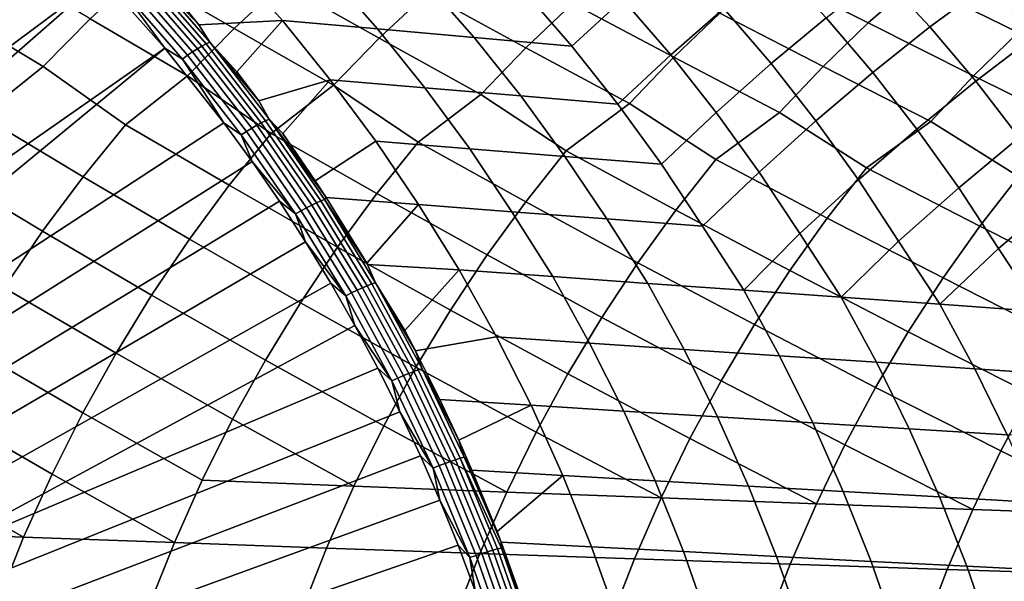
# Model space of a CAD drawing. Header units: metres. Extents: x -166 to 33, y -71 to 34.
# Tile 29 of 256: x -137.62 to -128.23, y 6.12 to 11.48. Entities that reach past the tile are written whole.
import ezdxf

# ---------------------------------------------------------------- set-up
doc = ezdxf.new("R2010")
doc.units = ezdxf.units.M
doc.layers.add('solid_12208131', color=7, linetype='CONTINUOUS')

msp = doc.modelspace()

# ---------------------------------------------------------------- linework, layer by layer
at = {"layer": 'solid_12208131'}
for points in [[(-138.136703, 13.132315, 195.548737), (-137.467331, 12.528174, 195.356644), (-140.936813, 9.29592, 194.675674), (-141.209839, 9.555974, 194.756546)], [(-136.832458, 11.887238, 195.173965), (-140.671432, 9.027385, 194.597061), (-140.936813, 9.29592, 194.675674), (-137.467331, 12.528174, 195.356644)], [(-135.573166, 11.399312, 226.051376), (-135.113266, 11.828404, 225.848358), (-135.995331, 12.332393, 224.484497), (-136.478195, 11.924388, 224.692535)], [(-129.522766, 11.452487, 230.329834), (-129.076492, 11.844799, 230.108398), (-130.018723, 12.311345, 228.787506), (-130.486099, 11.940359, 229.013443)], [(-134.187866, 11.307366, 227.196213), (-133.735077, 11.733068, 226.990692), (-134.637772, 12.233184, 225.637863), (-135.113266, 11.828404, 225.848358)], [(-128.860764, 12.288561, 207.411545), (-128.387451, 11.817787, 207.236465), (-128.935471, 11.414109, 205.836166), (-129.395462, 11.910636, 206.001678)], [(-128.093552, 11.361056, 231.411835), (-127.65448, 11.750355, 231.187515), (-128.616577, 12.21294, 229.879517), (-129.076492, 11.844799, 230.108398)], [(-132.78949, 11.216188, 228.326935), (-132.343796, 11.638546, 228.118835), (-133.266937, 12.134663, 226.777603), (-133.735077, 11.733068, 226.990692)], [(-132.342285, 12.186558, 202.20993), (-131.862915, 11.678754, 202.050644), (-132.351181, 11.23236, 200.608627), (-132.813583, 11.765659, 200.760696)], [(-127.832932, 12.191859, 208.633591), (-127.366364, 11.724768, 208.455963), (-127.933914, 11.325094, 207.068588), (-128.387451, 11.817787, 207.236465)], [(-131.37825, 11.125933, 229.442841), (-130.939606, 11.544994, 229.23204), (-131.882996, 12.037003, 227.903015), (-132.343796, 11.638546, 228.118835)], [(-131.372726, 12.095181, 203.488007), (-130.899826, 11.591092, 203.326767), (-131.406708, 11.149295, 201.896835), (-131.862915, 11.678754, 202.050644)], [(-137.395279, 11.035535, 225.086075), (-136.945221, 11.491864, 224.893204), (-137.829681, 12.020851, 223.523972), (-138.303802, 11.584862, 223.722458)], [(-135.922211, 11.206189, 195.061829), (-136.525314, 11.902466, 195.236115), (-136.483902, 11.929358, 195.27803), (-135.879364, 11.231446, 195.103317)], [(-135.879364, 11.231446, 195.103317), (-136.483902, 11.929358, 195.27803), (-136.446091, 11.951407, 195.325775), (-135.840378, 11.25215, 195.150711)], [(-135.840378, 11.25215, 195.150711), (-136.446091, 11.951407, 195.325775), (-136.412521, 11.968243, 195.378555), (-135.805893, 11.267952, 195.203217)], [(-136.412521, 11.968243, 195.378555), (-136.009155, 11.554765, 195.32402), (-135.908096, 11.434845, 195.293747)], [(-135.805893, 11.267952, 195.203217), (-136.412521, 11.968243, 195.378555), (-135.908096, 11.434845, 195.293747)], [(-135.59343, 12.020308, 196.811417), (-135.112427, 11.475872, 196.663712), (-135.908096, 11.434845, 195.293747), (-136.009155, 11.554765, 195.32402)], [(-135.59343, 12.020308, 196.811417), (-134.678589, 11.936589, 198.140732), (-134.203796, 11.395794, 197.99173), (-135.112427, 11.475872, 196.663712)], [(-134.678589, 11.936589, 198.140732), (-133.75206, 11.851655, 199.457275), (-133.283463, 11.314575, 199.306808), (-134.203796, 11.395794, 197.99173)], [(-129.954376, 11.03668, 230.543365), (-129.522766, 11.452487, 230.329834), (-130.486099, 11.940359, 229.013443), (-130.939606, 11.544994, 229.23204)], [(-130.390518, 12.003154, 204.752045), (-129.924072, 11.502826, 204.588745), (-130.449799, 11.065525, 203.171097), (-130.899826, 11.591092, 203.326767)], [(-136.832458, 11.887238, 195.173965), (-140.413956, 8.750611, 194.520798), (-140.671432, 9.027385, 194.597061)], [(-136.832458, 11.887238, 195.173965), (-136.233353, 11.210794, 195.000992), (-140.164612, 8.465855, 194.446945), (-140.413956, 8.750611, 194.520798)], [(-136.016373, 10.946613, 226.246475), (-135.573166, 11.399312, 226.051376), (-136.478195, 11.924388, 224.692535), (-136.945221, 11.491864, 224.893204)], [(-136.663986, 11.797597, 195.15181), (-136.233353, 11.210794, 195.000992), (-136.832458, 11.887238, 195.173965)], [(-136.066422, 11.107677, 194.979156), (-136.663986, 11.797597, 195.15181), (-136.616119, 11.836027, 195.17247), (-136.016525, 11.143781, 194.999222)], [(-136.016525, 11.143781, 194.999222), (-136.616119, 11.836027, 195.17247), (-136.569626, 11.871181, 195.200729), (-135.968185, 11.176804, 195.026932)], [(-135.968185, 11.176804, 195.026932), (-136.569626, 11.871181, 195.200729), (-136.525314, 11.902466, 195.236115), (-135.922211, 11.206189, 195.061829)], [(-133.75206, 11.851655, 199.457275), (-132.813583, 11.765659, 200.760696), (-132.351181, 11.23236, 200.608627), (-133.283463, 11.314575, 199.306808)], [(-129.395462, 11.910636, 206.001678), (-128.935471, 11.414109, 205.836166), (-129.480209, 10.981196, 204.431091), (-129.924072, 11.502826, 204.588745)], [(-128.518188, 10.948462, 231.628113), (-128.093552, 11.361056, 231.411835), (-129.076492, 11.844799, 230.108398), (-129.522766, 11.452487, 230.329834)], [(-136.066422, 11.107677, 194.979156), (-136.233353, 11.210794, 195.000992), (-136.663986, 11.797597, 195.15181)], [(-134.624207, 10.858259, 227.393661), (-134.187866, 11.307366, 227.196213), (-135.113266, 11.828404, 225.848358), (-135.573166, 11.399312, 226.051376)], [(-128.387451, 11.817787, 207.236465), (-127.933914, 11.325094, 207.068588), (-128.497772, 10.896454, 205.676376), (-128.935471, 11.414109, 205.836166)], [(-133.218994, 10.770626, 228.526886), (-132.78949, 11.216188, 228.326935), (-133.735077, 11.733068, 226.990692), (-134.187866, 11.307366, 227.196213)], [(-131.862915, 11.678754, 202.050644), (-131.406708, 11.149295, 201.896835), (-131.911758, 10.678227, 200.46373), (-132.351181, 11.23236, 200.608627)], [(-137.982513, 10.565763, 225.138916), (-137.395279, 11.035535, 225.086075), (-138.303802, 11.584862, 223.722458), (-138.760696, 11.124867, 223.913254)], [(-131.800934, 10.683865, 229.64534), (-131.37825, 11.125933, 229.442841), (-132.343796, 11.638546, 228.118835), (-132.78949, 11.216188, 228.326935)], [(-130.899826, 11.591092, 203.326767), (-130.449799, 11.065525, 203.171097), (-130.97316, 10.599172, 201.750259), (-131.406708, 11.149295, 201.896835)], [(-136.607361, 10.481153, 226.295517), (-136.016373, 10.946613, 226.246475), (-136.945221, 11.491864, 224.893204), (-137.395279, 11.035535, 225.086075)], [(-135.805893, 11.267952, 195.203217), (-135.908096, 11.434845, 195.293747), (-135.112427, 11.475872, 196.663712), (-135.546036, 10.98564, 195.185257)], [(-135.112427, 11.475872, 196.663712), (-134.655304, 10.910089, 196.523087), (-135.335373, 10.709068, 195.122055), (-135.546036, 10.98564, 195.185257)], [(-135.112427, 11.475872, 196.663712), (-134.203796, 11.395794, 197.99173), (-133.752579, 10.833824, 197.849808), (-134.655304, 10.910089, 196.523087)], [(-130.370316, 10.598064, 230.748489), (-129.954376, 11.03668, 230.543365), (-130.939606, 11.544994, 229.23204), (-131.37825, 11.125933, 229.442841)], [(-129.924072, 11.502826, 204.588745), (-129.480209, 10.981196, 204.431091), (-130.022125, 10.519463, 203.02272), (-130.449799, 11.065525, 203.171097)], [(-135.219086, 10.397048, 227.439285), (-134.624207, 10.858259, 227.393661), (-135.573166, 11.399312, 226.051376), (-136.016373, 10.946613, 226.246475)], [(-134.203796, 11.395794, 197.99173), (-133.283463, 11.314575, 199.306808), (-132.838135, 10.756491, 199.163467), (-133.752579, 10.833824, 197.849808)], [(-128.927399, 10.513255, 231.835892), (-128.518188, 10.948462, 231.628113), (-129.522766, 11.452487, 230.329834), (-129.954376, 11.03668, 230.543365)], [(-128.935471, 11.414109, 205.836166), (-128.497772, 10.896454, 205.676376), (-129.058411, 10.439239, 204.280777), (-129.480209, 10.981196, 204.431091)], [(-133.817902, 10.313591, 228.569473), (-133.218994, 10.770626, 228.526886), (-134.187866, 11.307366, 227.196213), (-134.624207, 10.858259, 227.393661)], [(-133.283463, 11.314575, 199.306808), (-132.351181, 11.23236, 200.608627), (-131.911758, 10.678227, 200.46373), (-132.838135, 10.756491, 199.163467)], [(-127.472519, 10.429466, 232.90715), (-127.069984, 10.86131, 232.696716), (-128.093552, 11.361056, 231.411835), (-128.518188, 10.948462, 231.628113)], [(-127.933914, 11.325094, 207.068588), (-127.502396, 10.811445, 206.906555), (-128.081848, 10.358637, 205.524033), (-128.497772, 10.896454, 205.676376)], [(-136.233353, 11.210794, 195.000992), (-139.92363, 8.173373, 194.375565), (-140.164612, 8.465855, 194.446945)], [(-136.233353, 11.210794, 195.000992), (-135.669678, 10.498746, 194.837753), (-139.691223, 7.873434, 194.306717), (-139.92363, 8.173373, 194.375565)], [(-136.066422, 11.107677, 194.979156), (-135.669678, 10.498746, 194.837753), (-136.233353, 11.210794, 195.000992)], [(-135.404953, 10.448731, 194.863693), (-135.968185, 11.176804, 195.026932), (-135.922211, 11.206189, 195.061829), (-135.357437, 10.476145, 194.898132)], [(-135.357437, 10.476145, 194.898132), (-135.922211, 11.206189, 195.061829), (-135.879364, 11.231446, 195.103317), (-135.313263, 10.499702, 194.93924)], [(-135.313263, 10.499702, 194.93924), (-135.879364, 11.231446, 195.103317), (-135.840378, 11.25215, 195.150711), (-135.273178, 10.51901, 194.986313)], [(-135.273178, 10.51901, 194.986313), (-135.840378, 11.25215, 195.150711), (-135.805893, 11.267952, 195.203217), (-135.237854, 10.533742, 195.038574)], [(-135.805893, 11.267952, 195.203217), (-135.546036, 10.98564, 195.185257), (-135.335373, 10.709068, 195.122055)], [(-135.237854, 10.533742, 195.038574), (-135.805893, 11.267952, 195.203217), (-135.335373, 10.709068, 195.122055)], [(-132.404037, 10.230927, 229.685287), (-131.800934, 10.683865, 229.64534), (-132.78949, 11.216188, 228.326935), (-133.218994, 10.770626, 228.526886)], [(-135.50679, 10.384236, 194.816986), (-136.066422, 11.107677, 194.979156), (-136.016525, 11.143781, 194.999222), (-135.455017, 10.417923, 194.836487)], [(-135.50679, 10.384236, 194.816986), (-135.669678, 10.498746, 194.837753), (-136.066422, 11.107677, 194.979156)], [(-135.455017, 10.417923, 194.836487), (-136.016525, 11.143781, 194.999222), (-135.968185, 11.176804, 195.026932), (-135.404953, 10.448731, 194.863693)], [(-131.406708, 11.149295, 201.896835), (-130.97316, 10.599172, 201.750259), (-131.495499, 10.104439, 200.32666), (-131.911758, 10.678227, 200.46373)], [(-130.977753, 10.149159, 230.786087), (-130.370316, 10.598064, 230.748489), (-131.37825, 11.125933, 229.442841), (-131.800934, 10.683865, 229.64534)], [(-137.013153, 9.983135, 226.47464), (-136.607361, 10.481153, 226.295517), (-137.395279, 11.035535, 225.086075), (-137.982513, 10.565763, 225.138916)], [(-130.449799, 11.065525, 203.171097), (-130.022125, 10.519463, 203.02272), (-130.562485, 10.029553, 201.611572), (-130.97316, 10.599172, 201.750259)], [(-129.539352, 10.068322, 231.871445), (-128.927399, 10.513255, 231.835892), (-129.954376, 11.03668, 230.543365), (-130.370316, 10.598064, 230.748489)], [(-135.618622, 9.902981, 227.620483), (-135.219086, 10.397048, 227.439285), (-136.016373, 10.946613, 226.246475), (-136.607361, 10.481153, 226.295517)], [(-135.237854, 10.533742, 195.038574), (-135.335373, 10.709068, 195.122055), (-134.655304, 10.910089, 196.523087), (-135.107452, 10.396022, 195.05365)], [(-134.655304, 10.910089, 196.523087), (-134.22229, 10.324164, 196.390182), (-134.798386, 9.946213, 194.960785), (-135.107452, 10.396022, 195.05365)], [(-134.655304, 10.910089, 196.523087), (-133.752579, 10.833824, 197.849808), (-133.32515, 10.251875, 197.715637), (-134.22229, 10.324164, 196.390182)], [(-129.480209, 10.981196, 204.431091), (-129.058411, 10.439239, 204.280777), (-129.61702, 9.954064, 202.882294), (-130.022125, 10.519463, 203.02272)], [(-128.497772, 10.896454, 205.676376), (-128.081848, 10.358637, 205.524033), (-128.658859, 9.878101, 204.138489), (-129.058411, 10.439239, 204.280777)], [(-128.089127, 9.988442, 232.940948), (-127.472519, 10.429466, 232.90715), (-128.518188, 10.948462, 231.628113), (-128.927399, 10.513255, 231.835892)], [(-134.211197, 9.823431, 228.752838), (-133.817902, 10.313591, 228.569473), (-134.624207, 10.858259, 227.393661), (-135.219086, 10.397048, 227.439285)], [(-133.752579, 10.833824, 197.849808), (-132.838135, 10.756491, 199.163467), (-132.416306, 10.17859, 199.027908), (-133.32515, 10.251875, 197.715637)], [(-132.791107, 9.744625, 229.870926), (-132.404037, 10.230927, 229.685287), (-133.218994, 10.770626, 228.526886), (-133.817902, 10.313591, 228.569473)], [(-132.838135, 10.756491, 199.163467), (-131.911758, 10.678227, 200.46373), (-131.495499, 10.104439, 200.32666), (-132.416306, 10.17859, 199.027908)], [(-131.358643, 9.666669, 230.974045), (-130.977753, 10.149159, 230.786087), (-131.800934, 10.683865, 229.64534), (-132.404037, 10.230927, 229.685287)], [(-137.399445, 9.464337, 226.644684), (-137.013153, 9.983135, 226.47464), (-137.982513, 10.565763, 225.138916), (-138.394531, 10.063756, 225.316116)], [(-134.745987, 9.754519, 194.83313), (-135.273178, 10.51901, 194.986313), (-135.237854, 10.533742, 195.038574), (-134.709885, 9.768155, 194.885162)], [(-135.237854, 10.533742, 195.038574), (-134.798386, 9.946213, 194.960785), (-134.693741, 9.78669, 194.929321)], [(-134.709885, 9.768155, 194.885162), (-135.237854, 10.533742, 195.038574), (-134.693741, 9.78669, 194.929321)], [(-135.237854, 10.533742, 195.038574), (-135.107452, 10.396022, 195.05365), (-134.798386, 9.946213, 194.960785)], [(-130.97316, 10.599172, 201.750259), (-130.562485, 10.029553, 201.611572), (-131.102875, 9.512182, 200.1978), (-131.495499, 10.104439, 200.32666)], [(-129.914078, 9.589596, 232.061768), (-129.539352, 10.068322, 231.871445), (-130.370316, 10.598064, 230.748489), (-130.977753, 10.149159, 230.786087)], [(-135.401062, 10.129097, 194.759811), (-139.467606, 7.56631, 194.240479), (-139.691223, 7.873434, 194.306717), (-135.669678, 10.498746, 194.837753)], [(-135.998978, 9.388309, 227.79248), (-135.618622, 9.902981, 227.620483), (-136.607361, 10.481153, 226.295517), (-137.013153, 9.983135, 226.47464)], [(-135.50679, 10.384236, 194.816986), (-135.401062, 10.129097, 194.759811), (-135.669678, 10.498746, 194.837753)], [(-134.933014, 9.660918, 194.684845), (-135.455017, 10.417923, 194.836487), (-135.404953, 10.448731, 194.863693), (-134.881363, 9.689447, 194.711578)], [(-134.881363, 9.689447, 194.711578), (-135.404953, 10.448731, 194.863693), (-135.357437, 10.476145, 194.898132), (-134.832443, 9.714831, 194.745605)], [(-134.832443, 9.714831, 194.745605), (-135.357437, 10.476145, 194.898132), (-135.313263, 10.499702, 194.93924), (-134.787064, 9.736644, 194.786362)], [(-134.787064, 9.736644, 194.786362), (-135.313263, 10.499702, 194.93924), (-135.273178, 10.51901, 194.986313), (-134.745987, 9.754519, 194.83313)], [(-130.022125, 10.519463, 203.02272), (-129.61702, 9.954064, 202.882294), (-130.175125, 9.441618, 201.481125), (-130.562485, 10.029553, 201.611572)], [(-129.058411, 10.439239, 204.280777), (-128.658859, 9.878101, 204.138489), (-129.234909, 9.370498, 202.750168), (-129.61702, 9.954064, 202.882294)], [(-128.457748, 9.513433, 233.133652), (-128.089127, 9.988442, 232.940948), (-128.927399, 10.513255, 231.835892), (-129.539352, 10.068322, 231.871445)], [(-134.585602, 9.312843, 228.926895), (-134.211197, 9.823431, 228.752838), (-135.219086, 10.397048, 227.439285), (-135.618622, 9.902981, 227.620483)], [(-134.986496, 9.629722, 194.665848), (-135.50679, 10.384236, 194.816986), (-135.455017, 10.417923, 194.836487), (-134.933014, 9.660918, 194.684845)], [(-134.986496, 9.629722, 194.665848), (-135.401062, 10.129097, 194.759811), (-135.50679, 10.384236, 194.816986)], [(-128.081848, 10.358637, 205.524033), (-127.687866, 9.801796, 205.379745), (-128.281982, 9.298945, 204.004562), (-128.658859, 9.878101, 204.138489)], [(-134.798386, 9.946213, 194.960785), (-134.22229, 10.324164, 196.390182), (-133.813858, 9.719313, 196.26535), (-134.693741, 9.78669, 194.929321)], [(-134.22229, 10.324164, 196.390182), (-133.32515, 10.251875, 197.715637), (-132.921997, 9.651153, 197.589584), (-133.813858, 9.719313, 196.26535)], [(-133.159592, 9.23807, 230.047119), (-132.791107, 9.744625, 229.870926), (-133.817902, 10.313591, 228.569473), (-134.211197, 9.823431, 228.752838)], [(-133.32515, 10.251875, 197.715637), (-132.416306, 10.17859, 199.027908), (-132.018417, 9.582068, 198.900497), (-132.921997, 9.651153, 197.589584)], [(-131.721237, 9.164098, 231.152451), (-131.358643, 9.666669, 230.974045), (-132.404037, 10.230927, 229.685287), (-132.791107, 9.744625, 229.870926)], [(-132.416306, 10.17859, 199.027908), (-131.495499, 10.104439, 200.32666), (-131.102875, 9.512182, 200.1978), (-132.018417, 9.582068, 198.900497)], [(-130.270813, 9.090961, 232.242386), (-129.914078, 9.589596, 232.061768), (-130.977753, 10.149159, 230.786087), (-131.358643, 9.666669, 230.974045)], [(-135.141357, 9.750397, 194.684372), (-139.252991, 7.252284, 194.17691), (-139.467606, 7.56631, 194.240479), (-135.401062, 10.129097, 194.759811)], [(-137.765472, 8.925886, 226.805344), (-137.399445, 9.464337, 226.644684), (-138.394531, 10.063756, 225.316116), (-138.786774, 9.540797, 225.484344)], [(-134.986496, 9.629722, 194.665848), (-135.141357, 9.750397, 194.684372), (-135.401062, 10.129097, 194.759811)], [(-128.80867, 9.018686, 233.316544), (-128.457748, 9.513433, 233.133652), (-129.539352, 10.068322, 231.871445), (-129.914078, 9.589596, 232.061768)], [(-136.359375, 8.85415, 227.954956), (-135.998978, 9.388309, 227.79248), (-137.013153, 9.983135, 226.47464), (-137.399445, 9.464337, 226.644684)], [(-130.562485, 10.029553, 201.611572), (-130.175125, 9.441618, 201.481125), (-130.710175, 8.9009, 200.111435), (-131.102875, 9.512182, 200.1978)], [(-127.335091, 8.947297, 234.374481), (-126.989944, 9.438207, 234.189316), (-128.089127, 9.988442, 232.940948), (-128.457748, 9.513433, 233.133652)], [(-134.940369, 8.782932, 229.091309), (-134.585602, 9.312843, 228.926895), (-135.618622, 9.902981, 227.620483), (-135.998978, 9.388309, 227.79248)], [(-129.61702, 9.954064, 202.882294), (-129.234909, 9.370498, 202.750168), (-129.780853, 8.834343, 201.401306), (-130.175125, 9.441618, 201.481125)], [(-128.658859, 9.878101, 204.138489), (-128.281982, 9.298945, 204.004562), (-128.838898, 8.767275, 202.676605), (-129.234909, 9.370498, 202.750168)], [(-134.709885, 9.768155, 194.885162), (-134.693741, 9.78669, 194.929321), (-134.306015, 9.159685, 194.812683)], [(-133.813858, 9.719313, 196.26535), (-134.306015, 9.159685, 194.812683), (-134.693741, 9.78669, 194.929321)], [(-133.508743, 8.712359, 230.213562), (-133.159592, 9.23807, 230.047119), (-134.211197, 9.823431, 228.752838), (-134.585602, 9.312843, 228.926895)], [(-127.687866, 9.801796, 205.379745), (-127.316231, 9.227082, 205.243927), (-127.884064, 8.699813, 203.936951), (-128.281982, 9.298945, 204.004562)], [(-134.891098, 9.363224, 194.611603), (-139.047562, 6.931639, 194.116058), (-139.252991, 7.252284, 194.17691), (-135.141357, 9.750397, 194.684372)], [(-134.986496, 9.629722, 194.665848), (-134.891098, 9.363224, 194.611603), (-135.141357, 9.750397, 194.684372)], [(-134.451706, 8.875284, 194.544785), (-134.933014, 9.660918, 194.684845), (-134.881363, 9.689447, 194.711578), (-134.398621, 8.901467, 194.571091)], [(-134.398621, 8.901467, 194.571091), (-134.881363, 9.689447, 194.711578), (-134.832443, 9.714831, 194.745605), (-134.348419, 8.924762, 194.604736)], [(-134.348419, 8.924762, 194.604736), (-134.832443, 9.714831, 194.745605), (-134.787064, 9.736644, 194.786362), (-134.301926, 8.944778, 194.645157)], [(-134.301926, 8.944778, 194.645157), (-134.787064, 9.736644, 194.786362), (-134.745987, 9.754519, 194.83313), (-134.259933, 8.96118, 194.691666)], [(-134.259933, 8.96118, 194.691666), (-134.745987, 9.754519, 194.83313), (-134.709885, 9.768155, 194.885162), (-134.223145, 8.973691, 194.743484)], [(-134.709885, 9.768155, 194.885162), (-134.306015, 9.159685, 194.812683), (-134.299545, 9.148705, 194.810745)], [(-134.223145, 8.973691, 194.743484), (-134.709885, 9.768155, 194.885162), (-134.299545, 9.148705, 194.810745)], [(-133.813858, 9.719313, 196.26535), (-133.424774, 9.096329, 196.157532), (-134.299545, 9.148705, 194.810745), (-134.306015, 9.159685, 194.812683)], [(-133.813858, 9.719313, 196.26535), (-132.921997, 9.651153, 197.589584), (-132.531876, 9.032009, 197.489212), (-133.424774, 9.096329, 196.157532)], [(-132.064789, 8.642535, 231.320953), (-131.721237, 9.164098, 231.152451), (-132.791107, 9.744625, 229.870926), (-133.159592, 9.23807, 230.047119)], [(-134.506775, 8.846652, 194.526245), (-134.986496, 9.629722, 194.665848), (-134.933014, 9.660918, 194.684845), (-134.451706, 8.875284, 194.544785)], [(-134.506775, 8.846652, 194.526245), (-134.891098, 9.363224, 194.611603), (-134.986496, 9.629722, 194.665848)], [(-132.921997, 9.651153, 197.589584), (-132.018417, 9.582068, 198.900497), (-131.62709, 8.966827, 198.807281), (-132.531876, 9.032009, 197.489212)], [(-132.018417, 9.582068, 198.900497), (-131.102875, 9.512182, 200.1978), (-130.710175, 8.9009, 200.111435), (-131.62709, 8.966827, 198.807281)], [(-130.608826, 8.573499, 232.41301), (-130.270813, 9.090961, 232.242386), (-131.358643, 9.666669, 230.974045), (-131.721237, 9.164098, 231.152451)], [(-129.141159, 8.505273, 233.489288), (-128.80867, 9.018686, 233.316544), (-129.914078, 9.589596, 232.061768), (-130.270813, 9.090961, 232.242386)], [(-127.662117, 8.437882, 234.549393), (-127.335091, 8.947297, 234.374481), (-128.457748, 9.513433, 233.133652), (-128.80867, 9.018686, 233.316544)], [(-136.699036, 8.301627, 228.10762), (-136.359375, 8.85415, 227.954956), (-137.399445, 9.464337, 226.644684), (-137.765472, 8.925886, 226.805344)], [(-130.175125, 9.441618, 201.481125), (-129.780853, 8.834343, 201.401306), (-130.710175, 8.9009, 200.111435)], [(-134.891098, 9.363224, 194.611603), (-134.650681, 8.968111, 194.541626), (-138.851517, 6.604671, 194.057983), (-139.047562, 6.931639, 194.116058)], [(-135.274734, 8.234816, 229.245758), (-134.940369, 8.782932, 229.091309), (-135.998978, 9.388309, 227.79248), (-136.359375, 8.85415, 227.954956)], [(-133.83783, 8.168599, 230.369904), (-133.508743, 8.712359, 230.213562), (-134.585602, 9.312843, 228.926895), (-134.940369, 8.782932, 229.091309)], [(-134.506775, 8.846652, 194.526245), (-134.650681, 8.968111, 194.541626), (-134.891098, 9.363224, 194.611603)], [(-129.234909, 9.370498, 202.750168), (-128.838898, 8.767275, 202.676605), (-129.780853, 8.834343, 201.401306)], [(-132.388611, 8.10308, 231.479248), (-132.064789, 8.642535, 231.320953), (-133.159592, 9.23807, 230.047119), (-133.508743, 8.712359, 230.213562)], [(-128.281982, 9.298945, 204.004562), (-127.884064, 8.699813, 203.936951), (-128.838898, 8.767275, 202.676605)], [(-134.223145, 8.973691, 194.743484), (-134.299545, 9.148705, 194.810745), (-133.424774, 9.096329, 196.157532), (-133.944916, 8.51637, 194.703979)], [(-130.927399, 8.038298, 232.573273), (-130.608826, 8.573499, 232.41301), (-131.721237, 9.164098, 231.152451), (-132.064789, 8.642535, 231.320953)], [(-133.424774, 9.096329, 196.157532), (-133.069107, 8.457401, 196.046616), (-133.84256, 8.321702, 194.673141), (-133.944916, 8.51637, 194.703979)], [(-133.424774, 9.096329, 196.157532), (-132.531876, 9.032009, 197.489212), (-132.180862, 8.397522, 197.377182), (-133.069107, 8.457401, 196.046616)], [(-132.531876, 9.032009, 197.489212), (-131.62709, 8.966827, 198.807281), (-131.280731, 8.336849, 198.694061), (-132.180862, 8.397522, 197.377182)], [(-129.454529, 7.974275, 233.651566), (-129.141159, 8.505273, 233.489288), (-130.270813, 9.090961, 232.242386), (-130.608826, 8.573499, 232.41301)], [(-127.970329, 7.911032, 234.713699), (-127.662117, 8.437882, 234.549393), (-128.80867, 9.018686, 233.316544), (-129.141159, 8.505273, 233.489288)], [(-134.650681, 8.968111, 194.541626), (-134.420593, 8.565834, 194.474625), (-138.665039, 6.271676, 194.002747), (-138.851517, 6.604671, 194.057983)], [(-137.016174, 7.731833, 228.250977), (-136.699036, 8.301627, 228.10762), (-137.765472, 8.925886, 226.805344), (-138.110443, 8.368917, 226.956314)], [(-134.506775, 8.846652, 194.526245), (-134.420593, 8.565834, 194.474625), (-134.650681, 8.968111, 194.541626)], [(-133.957947, 8.08726, 194.442657), (-134.398621, 8.901467, 194.571091), (-134.348419, 8.924762, 194.604736), (-133.90657, 8.108399, 194.475952)], [(-133.90657, 8.108399, 194.475952), (-134.348419, 8.924762, 194.604736), (-134.301926, 8.944778, 194.645157), (-133.85907, 8.126561, 194.516083)], [(-133.85907, 8.126561, 194.516083), (-134.301926, 8.944778, 194.645157), (-134.259933, 8.96118, 194.691666), (-133.816254, 8.141442, 194.562332)], [(-133.816254, 8.141442, 194.562332), (-134.259933, 8.96118, 194.691666), (-134.223145, 8.973691, 194.743484), (-133.778824, 8.152791, 194.613968)], [(-134.223145, 8.973691, 194.743484), (-133.944916, 8.51637, 194.703979), (-133.84256, 8.321702, 194.673141)], [(-133.778824, 8.152791, 194.613968), (-134.223145, 8.973691, 194.743484), (-133.84256, 8.321702, 194.673141)], [(-131.62709, 8.966827, 198.807281), (-130.710175, 8.9009, 200.111435), (-130.368454, 8.275495, 199.996887), (-131.280731, 8.336849, 198.694061)], [(-135.586899, 7.669575, 229.390778), (-135.274734, 8.234816, 229.245758), (-136.359375, 8.85415, 227.954956), (-136.699036, 8.301627, 228.10762)], [(-134.068848, 8.037515, 194.398636), (-134.506775, 8.846652, 194.526245), (-134.451706, 8.875284, 194.544785), (-134.012344, 8.063499, 194.416733)], [(-134.068848, 8.037515, 194.398636), (-134.420593, 8.565834, 194.474625), (-134.506775, 8.846652, 194.526245)], [(-134.012344, 8.063499, 194.416733), (-134.451706, 8.875284, 194.544785), (-134.398621, 8.901467, 194.571091), (-133.957947, 8.08726, 194.442657)], [(-130.710175, 8.9009, 200.111435), (-129.780853, 8.834343, 201.401306), (-129.443771, 8.213565, 201.28537), (-130.368454, 8.275495, 199.996887)], [(-129.780853, 8.834343, 201.401306), (-128.838898, 8.767275, 202.676605), (-128.506439, 8.151169, 202.559158), (-129.443771, 8.213565, 201.28537)], [(-134.14502, 7.607862, 230.516663), (-133.83783, 8.168599, 230.369904), (-134.940369, 8.782932, 229.091309), (-135.274734, 8.234816, 229.245758)], [(-128.838898, 8.767275, 202.676605), (-127.884064, 8.699813, 203.936951), (-127.556229, 8.088416, 203.817902), (-128.506439, 8.151169, 202.559158)], [(-132.690872, 7.546795, 231.627792), (-132.388611, 8.10308, 231.479248), (-133.508743, 8.712359, 230.213562), (-133.83783, 8.168599, 230.369904)], [(-131.224762, 7.486413, 232.723663), (-130.927399, 8.038298, 232.573273), (-132.064789, 8.642535, 231.320953), (-132.388611, 8.10308, 231.479248)], [(-134.420593, 8.565834, 194.474625), (-134.201202, 8.156973, 194.41069), (-138.665039, 6.271676, 194.002747)], [(-134.068848, 8.037515, 194.398636), (-134.201202, 8.156973, 194.41069), (-134.420593, 8.565834, 194.474625)], [(-129.747025, 7.426736, 233.803818), (-129.454529, 7.974275, 233.651566), (-130.608826, 8.573499, 232.41301), (-130.927399, 8.038298, 232.573273)], [(-133.84256, 8.321702, 194.673141), (-133.069107, 8.457401, 196.046616), (-132.7397, 7.803128, 195.944412), (-133.610703, 7.85731, 194.603256)], [(-133.069107, 8.457401, 196.046616), (-132.180862, 8.397522, 197.377182), (-131.855759, 7.747813, 197.273926), (-132.7397, 7.803128, 195.944412)], [(-128.25798, 7.367786, 234.867813), (-127.970329, 7.911032, 234.713699), (-129.141159, 8.505273, 233.489288), (-129.454529, 7.974275, 233.651566)], [(-137.310013, 7.145923, 228.384689), (-137.016174, 7.731833, 228.250977), (-138.110443, 8.368917, 226.956314), (-138.432541, 7.794529, 227.098114)], [(-132.180862, 8.397522, 197.377182), (-131.280731, 8.336849, 198.694061), (-130.959915, 7.691777, 198.589661), (-131.855759, 7.747813, 197.273926)], [(-135.876129, 7.088355, 229.526001), (-135.586899, 7.669575, 229.390778), (-136.699036, 8.301627, 228.10762), (-137.016174, 7.731833, 228.250977)], [(-133.778824, 8.152791, 194.613968), (-133.84256, 8.321702, 194.673141), (-133.610703, 7.85731, 194.603256)], [(-131.280731, 8.336849, 198.694061), (-130.368454, 8.275495, 199.996887), (-130.051941, 7.635118, 199.891251), (-130.959915, 7.691777, 198.589661)], [(-130.368454, 8.275495, 199.996887), (-129.443771, 8.213565, 201.28537), (-129.131561, 7.577939, 201.178406), (-130.051941, 7.635118, 199.891251)], [(-134.429657, 7.031286, 230.653473), (-134.14502, 7.607862, 230.516663), (-135.274734, 8.234816, 229.245758), (-135.586899, 7.669575, 229.390778)], [(-129.443771, 8.213565, 201.28537), (-128.506439, 8.151169, 202.559158), (-128.198502, 7.520338, 202.450775), (-129.131561, 7.577939, 201.178406)], [(-133.992828, 7.742135, 194.349915), (-138.488281, 5.932958, 193.950394), (-138.665039, 6.271676, 194.002747), (-134.201202, 8.156973, 194.41069)], [(-134.068848, 8.037515, 194.398636), (-133.992828, 7.742135, 194.349915), (-134.201202, 8.156973, 194.41069)], [(-132.970901, 6.974808, 231.766266), (-132.690872, 7.546795, 231.627792), (-133.83783, 8.168599, 230.369904), (-134.14502, 7.607862, 230.516663)], [(-133.616257, 7.227966, 194.301102), (-134.012344, 8.063499, 194.416733), (-133.957947, 8.08726, 194.442657), (-133.560669, 7.249221, 194.32666)], [(-133.560669, 7.249221, 194.32666), (-133.957947, 8.08726, 194.442657), (-133.90657, 8.108399, 194.475952), (-133.508224, 7.268128, 194.35965)], [(-133.508224, 7.268128, 194.35965), (-133.90657, 8.108399, 194.475952), (-133.85907, 8.126561, 194.516083), (-133.459808, 7.28437, 194.39949)], [(-133.459808, 7.28437, 194.39949), (-133.85907, 8.126561, 194.516083), (-133.816254, 8.141442, 194.562332), (-133.416245, 7.297675, 194.445541)], [(-133.416245, 7.297675, 194.445541), (-133.816254, 8.141442, 194.562332), (-133.778824, 8.152791, 194.613968), (-133.378235, 7.307818, 194.496994)], [(-133.778824, 8.152791, 194.613968), (-133.610703, 7.85731, 194.603256), (-133.430252, 7.470175, 194.548828)], [(-133.378235, 7.307818, 194.496994), (-133.778824, 8.152791, 194.613968), (-133.430252, 7.470175, 194.548828)], [(-131.500229, 6.918962, 232.863815), (-131.224762, 7.486413, 232.723663), (-132.388611, 8.10308, 231.479248), (-132.690872, 7.546795, 231.627792)], [(-128.506439, 8.151169, 202.559158), (-127.556229, 8.088416, 203.817902), (-127.252571, 7.462416, 203.708023), (-128.198502, 7.520338, 202.450775)], [(-133.674057, 7.20472, 194.283371), (-134.068848, 8.037515, 194.398636), (-134.012344, 8.063499, 194.416733), (-133.616257, 7.227966, 194.301102)], [(-133.674057, 7.20472, 194.283371), (-133.992828, 7.742135, 194.349915), (-134.068848, 8.037515, 194.398636)], [(-130.01796, 6.863768, 233.945663), (-129.747025, 7.426736, 233.803818), (-130.927399, 8.038298, 232.573273), (-131.224762, 7.486413, 232.723663)], [(-128.524429, 6.809244, 235.011383), (-128.25798, 7.367786, 234.867813), (-129.454529, 7.974275, 233.651566), (-129.747025, 7.426736, 233.803818)], [(-127.019958, 6.755409, 236.060516), (-126.757973, 7.309583, 235.915207), (-127.970329, 7.911032, 234.713699), (-128.25798, 7.367786, 234.867813)], [(-133.610703, 7.85731, 194.603256), (-132.7397, 7.803128, 195.944412), (-133.430252, 7.470175, 194.548828)], [(-133.430252, 7.470175, 194.548828), (-132.7397, 7.803128, 195.944412), (-132.437088, 7.134682, 195.851166), (-133.304306, 7.184421, 194.510788)], [(-132.7397, 7.803128, 195.944412), (-131.855759, 7.747813, 197.273926), (-131.557098, 7.08405, 197.179703), (-132.437088, 7.134682, 195.851166)], [(-137.580856, 6.545099, 228.507599), (-137.310013, 7.145923, 228.384689), (-138.432541, 7.794529, 227.098114), (-138.731003, 7.203889, 227.230392)], [(-133.795868, 7.322149, 194.292404), (-138.321411, 5.588827, 193.900955), (-138.488281, 5.932958, 193.950394), (-133.992828, 7.742135, 194.349915)], [(-136.142715, 6.492349, 229.650314), (-135.876129, 7.088355, 229.526001), (-137.016174, 7.731833, 228.250977), (-137.310013, 7.145923, 228.384689)], [(-133.674057, 7.20472, 194.283371), (-133.795868, 7.322149, 194.292404), (-133.992828, 7.742135, 194.349915)], [(-131.855759, 7.747813, 197.273926), (-130.959915, 7.691777, 198.589661), (-130.665222, 7.032765, 198.494339), (-131.557098, 7.08405, 197.179703)], [(-135.876129, 7.088355, 229.526001), (-134.429657, 7.031286, 230.653473), (-135.586899, 7.669575, 229.390778)], [(-130.959915, 7.691777, 198.589661), (-130.051941, 7.635118, 199.891251), (-129.761185, 6.980919, 199.794785), (-130.665222, 7.032765, 198.494339)], [(-130.051941, 7.635118, 199.891251), (-129.131561, 7.577939, 201.178406), (-128.844727, 6.928604, 201.080688), (-129.761185, 6.980919, 199.794785)], [(-134.429657, 7.031286, 230.653473), (-132.970901, 6.974808, 231.766266), (-134.14502, 7.607862, 230.516663)], [(-132.970901, 6.974808, 231.766266), (-131.500229, 6.918962, 232.863815), (-132.690872, 7.546795, 231.627792)], [(-129.131561, 7.577939, 201.178406), (-128.198502, 7.520338, 202.450775), (-127.915604, 6.87591, 202.35173), (-128.844727, 6.928604, 201.080688)], [(-133.378235, 7.307818, 194.496994), (-133.430252, 7.470175, 194.548828), (-133.304306, 7.184421, 194.510788)], [(-131.500229, 6.918962, 232.863815), (-130.01796, 6.863768, 233.945663), (-131.224762, 7.486413, 232.723663)], [(-130.01796, 6.863768, 233.945663), (-128.524429, 6.809244, 235.011383), (-129.747025, 7.426736, 233.803818)], [(-128.524429, 6.809244, 235.011383), (-127.019958, 6.755409, 236.060516), (-128.25798, 7.367786, 234.867813)], [(-133.610382, 6.897171, 194.238174), (-138.164581, 5.239596, 193.854507), (-138.321411, 5.588827, 193.900955), (-133.795868, 7.322149, 194.292404)], [(-133.674057, 7.20472, 194.283371), (-133.610382, 6.897171, 194.238174), (-133.795868, 7.322149, 194.292404)], [(-133.264755, 6.371119, 194.198181), (-133.616257, 7.227966, 194.301102), (-133.560669, 7.249221, 194.32666), (-133.208115, 6.389795, 194.223434)], [(-133.208115, 6.389795, 194.223434), (-133.560669, 7.249221, 194.32666), (-133.508224, 7.268128, 194.35965), (-133.154724, 6.406405, 194.256149)], [(-133.154724, 6.406405, 194.256149), (-133.508224, 7.268128, 194.35965), (-133.459808, 7.28437, 194.39949), (-133.105499, 6.42067, 194.295746)], [(-133.105499, 6.42067, 194.295746), (-133.459808, 7.28437, 194.39949), (-133.416245, 7.297675, 194.445541), (-133.061249, 6.43235, 194.341599)], [(-133.416245, 7.297675, 194.445541), (-133.378235, 7.307818, 194.496994), (-133.026199, 6.498541, 194.426666), (-133.022736, 6.441251, 194.392899)], [(-133.061249, 6.43235, 194.341599), (-133.416245, 7.297675, 194.445541), (-133.022736, 6.441251, 194.392899)], [(-133.378235, 7.307818, 194.496994), (-133.064346, 6.59773, 194.438232), (-133.026199, 6.498541, 194.426666)], [(-133.378235, 7.307818, 194.496994), (-133.304306, 7.184421, 194.510788), (-133.064346, 6.59773, 194.438232)], [(-139.006088, 6.598208, 227.35202), (-137.580856, 6.545099, 228.507599), (-138.731003, 7.203889, 227.230392)], [(-137.580856, 6.545099, 228.507599), (-136.142715, 6.492349, 229.650314), (-137.310013, 7.145923, 228.384689)], [(-133.323715, 6.35069, 194.180801), (-133.674057, 7.20472, 194.283371), (-133.616257, 7.227966, 194.301102), (-133.264755, 6.371119, 194.198181)], [(-133.323715, 6.35069, 194.180801), (-133.610382, 6.897171, 194.238174), (-133.674057, 7.20472, 194.283371)], [(-133.304306, 7.184421, 194.510788), (-132.437088, 7.134682, 195.851166), (-133.064346, 6.59773, 194.438232)], [(-136.142715, 6.492349, 229.650314), (-134.691986, 6.44005, 230.779236), (-134.429657, 7.031286, 230.653473), (-135.876129, 7.088355, 229.526001)], [(-133.064346, 6.59773, 194.438232), (-132.437088, 7.134682, 195.851166), (-132.16188, 6.453229, 195.767105), (-133.026199, 6.498541, 194.426666)], [(-132.437088, 7.134682, 195.851166), (-131.557098, 7.08405, 197.179703), (-131.285461, 6.407387, 197.094711), (-132.16188, 6.453229, 195.767105)], [(-131.557098, 7.08405, 197.179703), (-130.665222, 7.032765, 198.494339), (-130.397171, 6.360961, 198.408356), (-131.285461, 6.407387, 197.094711)], [(-134.691986, 6.44005, 230.779236), (-133.229019, 6.388289, 231.893539), (-132.970901, 6.974808, 231.766266), (-134.429657, 7.031286, 230.653473)], [(-133.229019, 6.388289, 231.893539), (-131.75415, 6.337106, 232.99263), (-131.500229, 6.918962, 232.863815), (-132.970901, 6.974808, 231.766266)], [(-130.665222, 7.032765, 198.494339), (-129.761185, 6.980919, 199.794785), (-129.496704, 6.314033, 199.707718), (-130.397171, 6.360961, 198.408356)], [(-129.761185, 6.980919, 199.794785), (-128.844727, 6.928604, 201.080688), (-128.583832, 6.266686, 200.992462), (-129.496704, 6.314033, 199.707718)], [(-133.436401, 6.467388, 194.187225), (-138.017944, 4.885585, 193.811066), (-138.164581, 5.239596, 193.854507), (-133.610382, 6.897171, 194.238174)], [(-133.323715, 6.35069, 194.180801), (-133.436401, 6.467388, 194.187225), (-133.610382, 6.897171, 194.238174)], [(-131.75415, 6.337106, 232.99263), (-130.267685, 6.286518, 234.07605), (-130.01796, 6.863768, 233.945663), (-131.500229, 6.918962, 232.863815)], [(-130.267685, 6.286518, 234.07605), (-128.770004, 6.236544, 235.143356), (-128.524429, 6.809244, 235.011383), (-130.01796, 6.863768, 233.945663)], [(-128.844727, 6.928604, 201.080688), (-127.915604, 6.87591, 202.35173), (-127.658272, 6.219004, 202.262283), (-128.583832, 6.266686, 200.992462)], [(-128.770004, 6.236544, 235.143356), (-127.261429, 6.187201, 236.194077), (-127.019958, 6.755409, 236.060516), (-128.524429, 6.809244, 235.011383)], [(-139.25708, 5.978662, 227.462601), (-137.827988, 5.930527, 228.61937), (-137.580856, 6.545099, 228.507599), (-139.006088, 6.598208, 227.35202)], [(-137.827988, 5.930527, 228.61937), (-136.385971, 5.882711, 229.763336), (-136.142715, 6.492349, 229.650314), (-137.580856, 6.545099, 228.507599)], [(-136.385971, 5.882711, 229.763336), (-134.931366, 5.8353, 230.8936), (-134.691986, 6.44005, 230.779236), (-136.142715, 6.492349, 229.650314)], [(-133.026199, 6.498541, 194.426666), (-132.16188, 6.453229, 195.767105), (-131.915695, 5.760006, 195.69072), (-132.776825, 5.800587, 194.351013)], [(-133.022736, 6.441251, 194.392899), (-133.026199, 6.498541, 194.426666), (-132.776825, 5.800587, 194.351013)], [(-133.273758, 6.032214, 194.139496), (-137.881607, 4.527116, 193.770691), (-138.017944, 4.885585, 193.811066), (-133.436401, 6.467388, 194.187225)], [(-134.931366, 5.8353, 230.8936), (-133.464539, 5.788373, 232.009277), (-133.229019, 6.388289, 231.893539), (-134.691986, 6.44005, 230.779236)], [(-133.464539, 5.788373, 232.009277), (-131.985825, 5.741969, 233.109772), (-131.75415, 6.337106, 232.99263), (-133.229019, 6.388289, 231.893539)], [(-133.323715, 6.35069, 194.180801), (-133.273758, 6.032214, 194.139496), (-133.436401, 6.467388, 194.187225)], [(-132.95903, 5.49548, 194.108307), (-133.264755, 6.371119, 194.198181), (-133.208115, 6.389795, 194.223434), (-132.901474, 5.511535, 194.133286)], [(-132.901474, 5.511535, 194.133286), (-133.208115, 6.389795, 194.223434), (-133.154724, 6.406405, 194.256149), (-132.84726, 5.52581, 194.165756)], [(-132.84726, 5.52581, 194.165756), (-133.154724, 6.406405, 194.256149), (-133.105499, 6.42067, 194.295746), (-132.797333, 5.538067, 194.205154)], [(-132.797333, 5.538067, 194.205154), (-133.105499, 6.42067, 194.295746), (-133.061249, 6.43235, 194.341599), (-132.752518, 5.5481, 194.250824)], [(-132.752518, 5.5481, 194.250824), (-133.061249, 6.43235, 194.341599), (-133.022736, 6.441251, 194.392899), (-132.713562, 5.555739, 194.302002)], [(-133.022736, 6.441251, 194.392899), (-132.776825, 5.800587, 194.351013), (-132.744766, 5.703639, 194.341263)], [(-132.713562, 5.555739, 194.302002), (-133.022736, 6.441251, 194.392899), (-132.744766, 5.703639, 194.341263)], [(-132.16188, 6.453229, 195.767105), (-131.285461, 6.407387, 197.094711), (-131.042496, 5.719053, 197.017502), (-131.915695, 5.760006, 195.69072)], [(-131.285461, 6.407387, 197.094711), (-130.397171, 6.360961, 198.408356), (-130.157425, 5.677582, 198.330246), (-131.042496, 5.719053, 197.017502)], [(-133.018997, 5.477914, 194.091217), (-133.323715, 6.35069, 194.180801), (-133.264755, 6.371119, 194.198181), (-132.95903, 5.49548, 194.108307)], [(-133.018997, 5.477914, 194.091217), (-133.273758, 6.032214, 194.139496), (-133.323715, 6.35069, 194.180801)], [(-131.985825, 5.741969, 233.109772), (-130.49556, 5.696103, 234.194611), (-130.267685, 6.286518, 234.07605), (-131.75415, 6.337106, 232.99263)], [(-130.397171, 6.360961, 198.408356), (-129.496704, 6.314033, 199.707718), (-129.260178, 5.635669, 199.628632), (-130.157425, 5.677582, 198.330246)], [(-129.496704, 6.314033, 199.707718), (-128.583832, 6.266686, 200.992462), (-128.35051, 5.593386, 200.912354), (-129.260178, 5.635669, 199.628632)], [(-130.49556, 5.696103, 234.194611), (-128.994095, 5.650793, 235.263351), (-128.770004, 6.236544, 235.143356), (-130.267685, 6.286518, 234.07605)], [(-128.994095, 5.650793, 235.263351), (-127.481758, 5.606053, 236.315536), (-127.261429, 6.187201, 236.194077), (-128.770004, 6.236544, 235.143356)], [(-128.583832, 6.266686, 200.992462), (-127.658272, 6.219004, 202.262283), (-127.428154, 5.550809, 202.181091), (-128.35051, 5.593386, 200.912354)]]:
    msp.add_3dface(points, dxfattribs=at)

doc.saveas('drawing.dxf')
